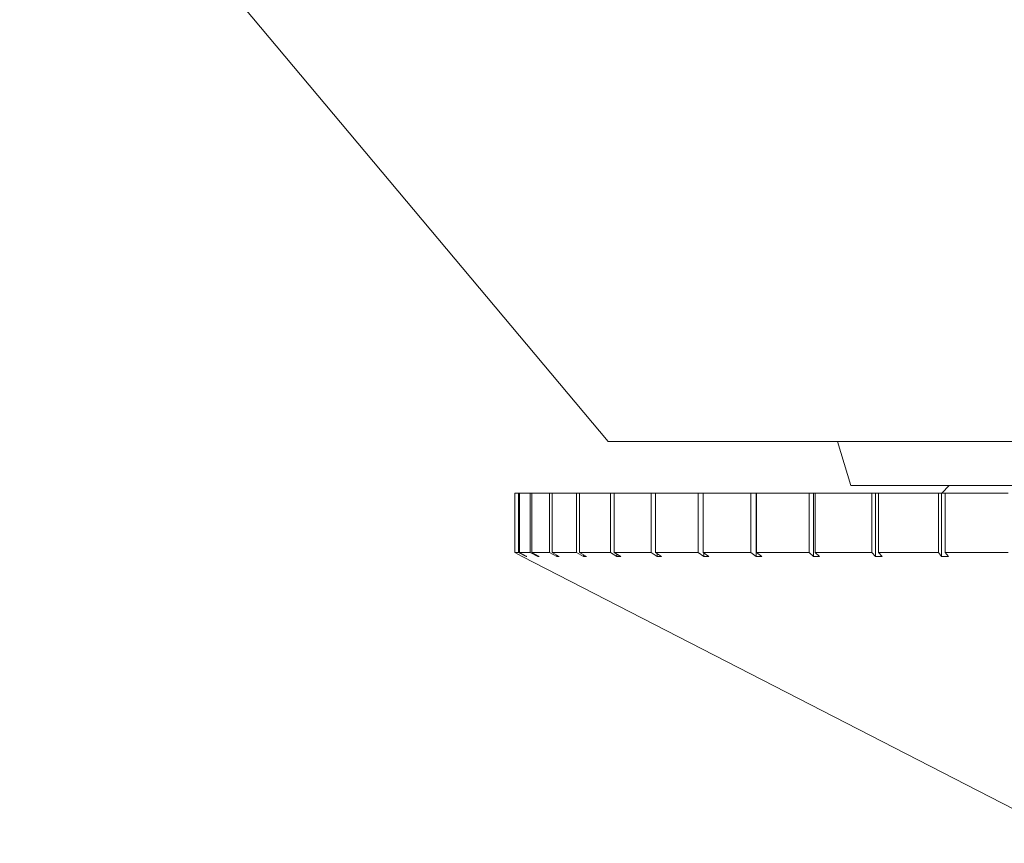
# Model space of a CAD drawing. Header units: inches. Extents: x -4.1 to 22.6, y -10.2 to 17.8.
# Tile 97 of 142: x 19.166 to 19.818, y -3.145 to -2.6. Entities that reach past the tile are written whole.
import ezdxf

# ---------------------------------------------------------------- set-up
doc = ezdxf.new("R2010")
doc.units = ezdxf.units.IN
doc.header["$MEASUREMENT"] = 0

msp = doc.modelspace()

# ---------------------------------------------------------------- linework, layer by layer
at = {"color": 7, "linetype": 'Continuous', "lineweight": 15}
for p, q in [((19.16616, -2.41517), (19.55551, -2.87917)), ((19.55551, -2.87917), (20.37682, -2.87917)), ((19.70724, -2.87917), (19.71616, -2.90817)), ((19.71616, -2.90817), (20.21616, -2.90817)), ((19.78116, -2.90817), (19.77616, -2.91317)), ((19.49366, -2.91317), (19.49366, -2.95254)), ((19.49366, -2.91317), (19.49369, -2.91317)), ((19.49369, -2.91317), (19.49369, -2.95254)), ((19.49369, -2.91317), (19.49625, -2.91317)), ((19.49625, -2.91317), (19.49625, -2.95254)), ((19.49625, -2.91317), (19.4968, -2.91317)), ((19.4968, -2.91317), (19.4968, -2.95254)), ((19.4968, -2.91317), (19.50399, -2.91317)), ((19.50399, -2.91317), (19.50399, -2.95254)), ((19.50399, -2.91317), (19.50506, -2.91317)), ((19.50506, -2.91317), (19.50506, -2.95254)), ((19.50506, -2.91317), (19.51679, -2.91317)), ((19.51679, -2.91317), (19.51679, -2.95254)), ((19.51679, -2.91317), (19.51836, -2.91317)), ((19.51836, -2.91317), (19.51836, -2.95254)), ((19.51836, -2.91317), (19.53451, -2.91317)), ((19.53451, -2.91317), (19.53451, -2.95254)), ((19.53451, -2.91317), (19.53657, -2.91317)), ((19.53657, -2.91317), (19.53657, -2.95254)), ((19.53657, -2.91317), (19.55697, -2.91317)), ((19.55697, -2.91317), (19.55697, -2.95254)), ((19.55697, -2.91317), (19.55949, -2.91317)), ((19.55949, -2.91317), (19.55949, -2.95254)), ((19.55949, -2.91317), (19.5839, -2.91317)), ((19.5839, -2.91317), (19.5839, -2.95254)), ((19.5839, -2.91317), (19.58686, -2.91317)), ((19.58686, -2.91317), (19.58686, -2.95254)), ((19.58686, -2.91317), (19.61503, -2.91317)), ((19.61503, -2.91317), (19.61503, -2.95254)), ((19.61503, -2.91317), (19.61839, -2.91317)), ((19.61839, -2.91317), (19.61839, -2.95254)), ((19.61839, -2.91317), (19.65, -2.91317)), ((19.65, -2.91317), (19.65, -2.95254)), ((19.65, -2.91317), (19.65335, -2.91317)), ((19.65335, -2.91317), (19.65335, -2.95511)), ((19.65373, -2.91317), (19.65335, -2.91317)), ((19.65373, -2.91317), (19.65373, -2.95254)), ((19.65373, -2.91317), (19.68844, -2.91317)), ((19.68844, -2.91317), (19.68844, -2.95254)), ((19.68844, -2.91317), (19.69137, -2.91317)), ((19.69137, -2.91317), (19.69137, -2.95511)), ((19.6925, -2.91317), (19.69137, -2.91317)), ((19.6925, -2.91317), (19.6925, -2.95254)), ((19.6925, -2.91317), (19.72991, -2.91317)), ((19.72991, -2.91317), (19.72991, -2.95254)), ((19.72991, -2.91317), (19.73241, -2.91317)), ((19.73241, -2.91317), (19.73241, -2.95511)), ((19.73426, -2.91317), (19.73241, -2.91317)), ((19.73426, -2.91317), (19.73426, -2.95254)), ((19.73426, -2.91317), (19.77398, -2.91317)), ((19.77398, -2.91317), (19.77398, -2.95254)), ((19.77398, -2.91317), (19.77601, -2.91317)), ((19.77601, -2.91317), (19.77601, -2.95511)), ((19.77856, -2.91317), (19.77601, -2.91317)), ((19.77856, -2.91317), (19.77856, -2.95254)), ((19.77856, -2.91317), (19.82015, -2.91317)), ((19.49866, -2.95511), (19.49366, -2.95254)), ((19.49369, -2.95254), (19.49866, -2.9551)), ((19.49369, -2.95254), (19.49625, -2.95254)), ((19.50123, -2.95511), (19.49625, -2.95254)), ((19.4968, -2.95254), (19.50175, -2.9551)), ((19.4968, -2.95254), (19.50399, -2.95254)), ((19.49866, -2.95511), (19.86766, -3.14487)), ((19.50123, -2.95483), (19.50123, -2.95511)), ((19.50123, -2.95511), (19.50175, -2.9551)), ((19.50888, -2.95511), (19.50399, -2.95254)), ((19.50506, -2.95254), (19.50992, -2.9551)), ((19.50506, -2.95254), (19.51679, -2.95254)), ((19.50888, -2.95455), (19.50888, -2.95511)), ((19.50888, -2.95511), (19.50992, -2.9551)), ((19.52155, -2.95511), (19.51679, -2.95254)), ((19.51836, -2.95254), (19.52309, -2.9551)), ((19.51836, -2.95254), (19.53451, -2.95254)), ((19.52155, -2.95426), (19.52155, -2.95511)), ((19.52155, -2.95511), (19.52309, -2.9551)), ((19.53908, -2.95511), (19.53451, -2.95254)), ((19.53657, -2.95254), (19.54112, -2.9551)), ((19.53657, -2.95254), (19.55697, -2.95254)), ((19.53908, -2.95395), (19.53908, -2.95511)), ((19.53908, -2.95511), (19.54112, -2.9551)), ((19.5613, -2.95511), (19.55697, -2.95254)), ((19.55949, -2.95254), (19.5638, -2.9551)), ((19.55949, -2.95254), (19.5839, -2.95254)), ((19.5613, -2.95361), (19.5613, -2.95511)), ((19.5613, -2.95511), (19.5638, -2.9551)), ((19.58795, -2.95511), (19.5839, -2.95254)), ((19.58686, -2.95254), (19.59089, -2.9551)), ((19.58686, -2.95254), (19.61503, -2.95254)), ((19.58795, -2.95323), (19.58795, -2.95511)), ((19.58795, -2.95511), (19.59089, -2.9551)), ((19.61874, -2.95511), (19.61503, -2.95254)), ((19.61839, -2.95254), (19.62209, -2.9551)), ((19.61839, -2.95254), (19.65, -2.95254)), ((19.61874, -2.95278), (19.61874, -2.95511)), ((19.61874, -2.95511), (19.62209, -2.9551)), ((19.65335, -2.95511), (19.65, -2.95254)), ((19.65335, -2.95511), (19.65706, -2.9551)), ((19.65373, -2.95254), (19.65706, -2.9551)), ((19.65373, -2.95254), (19.68844, -2.95254)), ((19.69137, -2.95511), (19.68844, -2.95254)), ((19.69137, -2.95511), (19.69542, -2.9551)), ((19.6925, -2.95254), (19.69542, -2.9551)), ((19.6925, -2.95254), (19.72991, -2.95254)), ((19.73241, -2.95511), (19.72991, -2.95254)), ((19.73241, -2.95511), (19.73674, -2.9551)), ((19.73426, -2.95254), (19.73674, -2.9551)), ((19.73426, -2.95254), (19.77398, -2.95254)), ((19.77601, -2.95511), (19.77398, -2.95254)), ((19.77601, -2.95511), (19.78058, -2.9551)), ((19.77856, -2.95254), (19.78058, -2.9551)), ((19.77856, -2.95254), (19.82015, -2.95254))]:
    msp.add_line(p, q, dxfattribs=at)

doc.saveas('drawing.dxf')
